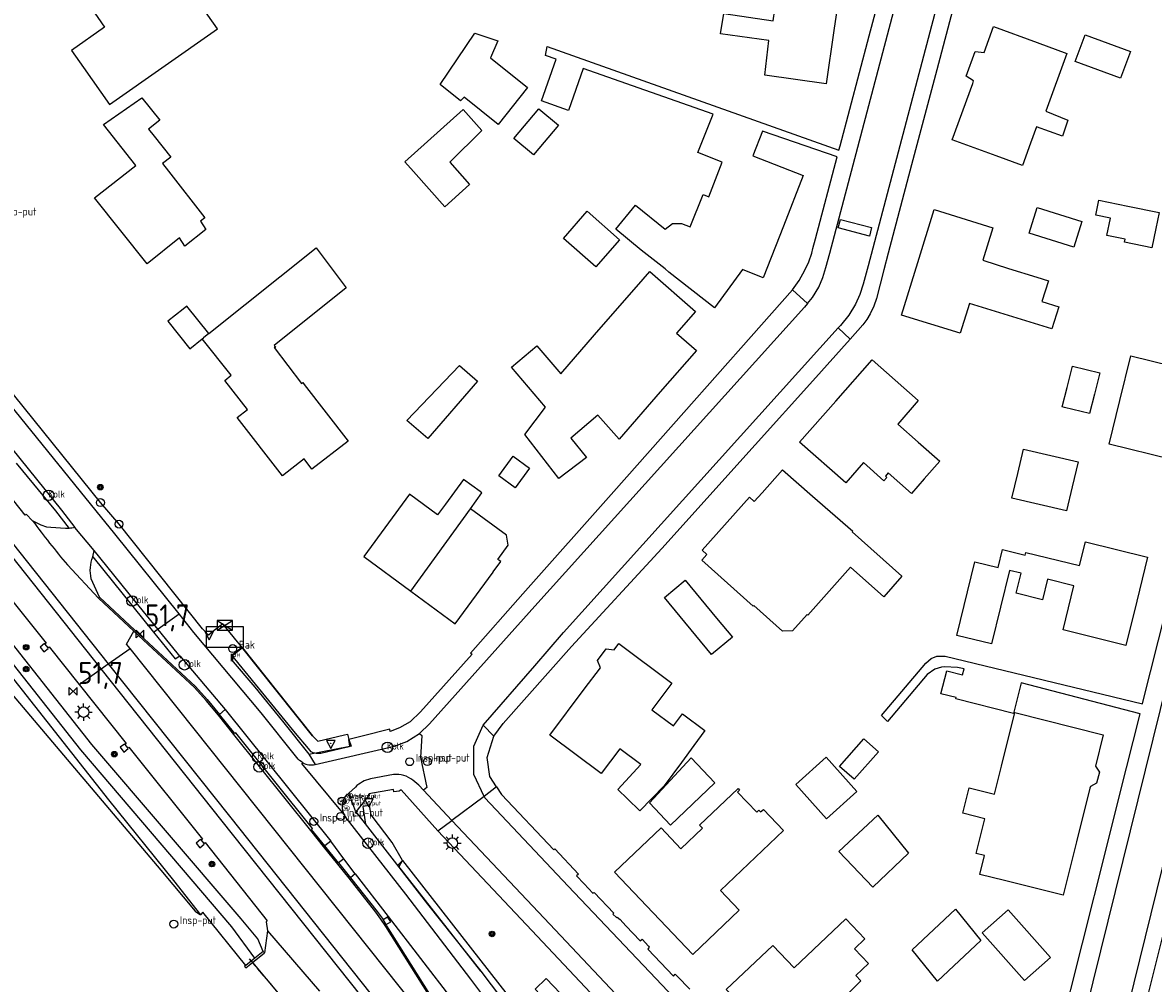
# Model space of a CAD drawing. Header units: metres. Extents: x 155581 to 157790, y 453982 to 460043.
# Tile 57 of 79: x 156202 to 156331, y 458278 to 458388. Entities that reach past the tile are written whole.
import ezdxf
from ezdxf.enums import TextEntityAlignment as Align

# ---------------------------------------------------------------- set-up
doc = ezdxf.new("R2010")
doc.units = ezdxf.units.M
doc.header["$LTSCALE"] = 4
doc.linetypes.add('STIPPELFIJN', pattern=[0.375, 0.25, -0.125])
doc.layers.get('0').update_dxf_attribs({"linetype": 'CONTINUOUS'})
for name, color, linetype in [('G_BTD', 3, 'CONTINUOUS'), ('G_OTD', 32, 'CONTINUOUS'), ('G_OWG', 6, 'CONTINUOUS'), ('G_OWT', 6, 'CONTINUOUS'), ('G_PND', 1, 'CONTINUOUS'), ('G_VGO', 3, 'ByLayer'), ('G_WGD', 7, 'CONTINUOUS'), ('G_WTD', 5, 'CONTINUOUS'), ('LKWDUP', 5, 'CONTINUOUS'), ('LVGO', 3, 'CONTINUOUS'), ('LWGI', 7, 'CONTINUOUS'), ('PPALHM', 10, 'CONTINUOUS'), ('PVGO', 102, 'CONTINUOUS')]:
    doc.layers.add(name, color=color, linetype=linetype)
for name, color, linetype, true_color in [('PBAK', 7, 'CONTINUOUS', 0xbd2877), ('PBRD', 7, 'CONTINUOUS', 0xbd2877), ('PKST', 7, 'CONTINUOUS', 0xbd2877), ('PPAL', 7, 'CONTINUOUS', 0xbd2877), ('PPUT', 7, 'CONTINUOUS', 0xbd2877), ('PSTM', 7, 'CONTINUOUS', 0xde7233)]:
    doc.layers.add(name, color=color, linetype=linetype, true_color=true_color)
doc.styles.add('ISO', font='ISO')
doc.styles.get("Standard").update_dxf_attribs({"font": 'ISO'})
doc.linetypes.add('HAAG', pattern='A,0.25,-0.25,[151,BLOK.SHX,S=0.25,R=0,X=0,Y=0],-0.25,0.25', length=1)

# ---------------------------------------------------------------- blocks, each defined once
blk = doc.blocks.new('kolk')
at = {"color": 0}
blk.add_circle((0, 0), 0.6, dxfattribs=at)
at = {"color": 0, "linetype": 'Continuous', "style": 'ISO'}
blk.add_attdef('KOLK', (-0.04, -0.26), '', height=0.8, dxfattribs=at)
blk = doc.blocks.new('boom')
at = {"color": 0}
for radius in [0.315, 0.225, 0.135]:
    blk.add_circle((0, 0), radius, dxfattribs=at)
blk = doc.blocks.new('klok')
at = {"color": 0}
blk.add_circle((0, 0), 0.45, dxfattribs=at)
at = {"style": 'ISO'}
blk.add_attdef('KLOK', (0.7, 0), '', height=0.9, dxfattribs=at)
blk = doc.blocks.new('verkeersteller')
at = {"color": 0}
blk.add_circle((0, 0), 0.45, dxfattribs=at)
blk = doc.blocks.new('kilometerpaal')
at = {"color": 0}
for p, q in [((-0.44, 0.44), (0.44, -0.44)), ((-0.44, -0.44), (-0.44, 0.44)), ((0.44, 0.44), (-0.44, -0.44)), ((0.44, -0.44), (0.44, 0.44))]:
    blk.add_line(p, q, dxfattribs=at)
at = {"color": 0, "style": 'ISO'}
blk.add_attdef('KILOMETERPAAL', (0.59, 0.87), '', height=2.5, dxfattribs=at)
blk = doc.blocks.new('verkeersbord')
at = {"color": 0}
for p, q in [((0.5, 0.32), (-0.5, 0.32)), ((-0.5, 0.32), (0, -0.6)), ((0, -0.6), (0.5, 0.32))]:
    blk.add_line(p, q, dxfattribs=at)
blk = doc.blocks.new('verkeersbord-pl')
at = {"linetype": 'Continuous'}
blk.add_circle((0, 0), 0.03, dxfattribs=at)
blk = doc.blocks.new('schk.dwg')
for p, q in [((0.86, 0.56), (-0.86, 0.56)), ((-0.86, 0.56), (-0.86, -0.56)), ((0.86, -0.56), (0.86, 0.56)), ((-0.86, -0.56), (0.86, -0.56))]:
    blk.add_line(p, q)
at = {"linetype": 'Continuous'}
for p, q in [((-0.86, 0.56), (0.86, -0.56)), ((-0.86, -0.56), (0.86, 0.56))]:
    blk.add_line(p, q, dxfattribs=at)
blk = doc.blocks.new('abri')
at = {"color": 0}
for p, q in [((-2.1, 1.2), (2.1, 1.2)), ((-2.1, -1.2), (-2.1, 1.2)), ((2.1, 1.2), (2.1, -1.2)), ((2.1, -1.2), (-2.1, -1.2))]:
    blk.add_line(p, q, dxfattribs=at)
at = {"color": 0, "linetype": 'Continuous', "style": 'ISO', "flags": 2}
blk.add_attdef('ABRI', text='', height=0.8, dxfattribs=at).set_placement((0, 0), align=Align.MIDDLE_CENTER)
blk = doc.blocks.new('haltepaal')
at = {"linetype": 'ByBlock', "lineweight": -2}
h = blk.add_hatch(color=0, dxfattribs=at)
h.dxf.hatch_style = 1
h.paths.add_polyline_path([(0.15, 0.45), (0.45, 0.45), (0.45, 0.8), (-0.15, 0.8), (-0.15, -0.1), (0, -0.1, -0.414214), (-0.1, 0, -1), (0.1, 0, -0.414214), (0, -0.1), (0.15, -0.1)])
h.paths.add_polyline_path([(0.15, 0.5), (0.15, 0.75), (0.4, 0.75), (0.4, 0.5)], flags=16)
at = {"linetype": 'ByBlock', "lineweight": -2, "true_color": 0x681648}
h = blk.add_hatch(color=219, dxfattribs=at)
h.dxf.hatch_style = 1
h.paths.add_polyline_path([(0.1, 0, 1), (-0.1, 0, 1)])
at = {"color": 0, "linetype": 'ByBlock', "lineweight": -2}
blk.add_attdef('HALTEPAAL', (0.5, 0.35), '', height=0.5, dxfattribs=at)
blk = doc.blocks.new('strooikist')
at = {"color": 0}
blk.add_circle((0, 0), 0.45, dxfattribs=at)
at = {"color": 0, "style": 'ISO'}
blk.add_attdef('STROOIKIST', (0.7, 0), '', height=0.9, dxfattribs=at)
blk = doc.blocks.new('waterleidingput')
at = {"linetype": 'ByBlock', "lineweight": -2}
h = blk.add_hatch(color=0, dxfattribs=at)
h.dxf.hatch_style = 1
edge = h.paths.add_edge_path()
edge.add_spline(control_points=[(0.44, 0), (0.44, 0.04), (0.43, 0.09), (0.36, 0.2), (0.28, 0.26), (0.09, 0.32), (-0.02, 0.33), (-0.22, 0.29), (-0.31, 0.24), (-0.42, 0.12), (-0.44, 0.06), (-0.44, -0.06), (-0.42, -0.12), (-0.33, -0.22), (-0.28, -0.26), (-0.1, -0.33), (0.04, -0.33), (0.27, -0.27), (0.37, -0.2), (0.43, -0.08), (0.44, -0.04), (0.44, 0)], knot_values=[0, 0, 0, 0, 0.380029, 0.380029, 1.118666, 1.118666, 1.857303, 1.857303, 2.59594, 2.59594, 3.13294, 3.13294, 3.66994, 3.66994, 4.20694, 4.20694, 5.079565, 5.079565, 5.952189, 5.952189, 6.283185, 6.283185, 6.283185, 6.283185], degree=3, periodic=0)
edge = h.paths.add_edge_path(flags=16)
edge.add_ellipse((0, 0), major_axis=(0.392, 0), ratio=0.689655, start_angle=0, end_angle=360)
h = blk.add_hatch(color=0, dxfattribs=at)
h.dxf.hatch_style = 1
h.paths.add_polyline_path([(-0.05, -0.09, -0.141608), (-0.09, -0.05), (-0.1, -0.09), (-0.17, 0.17), (-0.22, 0.17), (-0.13, -0.17), (-0.08, -0.17)])
at = {"linetype": 'ByBlock', "lineweight": -2, "true_color": 0x104b6e}
h = blk.add_hatch(color=156, dxfattribs=at)
h.dxf.hatch_style = 1
h.paths.add_polyline_path([(0.1, 0, 1), (-0.1, 0, 1)])
at = {"linetype": 'ByBlock', "lineweight": -2}
h = blk.add_hatch(color=0, dxfattribs=at)
h.dxf.hatch_style = 1
h.paths.add_polyline_path([(0.02, 0.17), (-0.03, 0.17), (-0.05, 0.09, -0.269854), (0.05, 0.09)])
h = blk.add_hatch(color=0, dxfattribs=at)
h.dxf.hatch_style = 1
h.paths.add_polyline_path([(0.23, 0.17), (0.17, 0.17), (0.1, -0.09), (0.09, -0.05, -0.141608), (0.05, -0.09), (0.07, -0.17), (0.12, -0.17)])
at = {"color": 0, "linetype": 'ByBlock', "lineweight": -2}
blk.add_attdef('WATERLEIDINGPUT', (0.5, 0.35), '', height=0.5, dxfattribs=at)
blk = doc.blocks.new('lichtmast')
at = {"color": 0}
for p, q in [((-0.6, 0), (-1, 0)), ((-0.71, 0.71), (-0.42, 0.42)), ((0, 0.6), (0, 1)), ((0.42, 0.42), (0.71, 0.71)), ((0.6, 0), (1, 0)), ((-0.42, -0.42), (-0.71, -0.71)), ((0, -0.6), (0, -1)), ((0.42, -0.42), (0.71, -0.71))]:
    blk.add_line(p, q, dxfattribs=at)
blk.add_circle((0, 0), 0.6, dxfattribs=at)

msp = doc.modelspace()

# ---------------------------------------------------------------- linework, layer by layer
at = {"layer": 'G_BTD', "linetype": 'Continuous', "transparency": 33554687}
msp.add_lwpolyline([(156267.968, 458269.256), (156260.633, 458277.074), (156261.899, 458278.297), (156269.307, 458270.558), (156269.322, 458270.543)], dxfattribs=at)
at = {"layer": 'G_OTD', "linetype": 'Continuous', "transparency": 33554687}
for points in [[(156311.343, 458245.155), (156317.2, 458250.728), (156323.236, 458256.675), (156324.785, 458258.202), (156325.688, 458259.223), (156326.44, 458260.36), (156326.977, 458261.444), (156327.368, 458262.588), (156327.839, 458264.482), (156328.384, 458266.674), (156330.621, 458275.678), (156333.385, 458286.801), (156336.154, 458297.941), (156338.838, 458308.74), (156341.691, 458320.221), (156342.903, 458325.099), (156344.349, 458330.915), (156346.997, 458341.57), (156349.646, 458352.228), (156350.547, 458355.854), (156351.962, 458362.563), (156353.177, 458368.323), (156354.392, 458374.083), (156359.092, 458396.368)], [(156290.093, 458357.124), (156290.861, 458358.205), (156291.513, 458359.36), (156291.942, 458360.332), (156292.285, 458361.337), (156292.423, 458361.857), (156292.72, 458362.979), (156295.204, 458372.35), (156286.664, 458375.287), (156285.557, 458372.478), (156291.325, 458370.205), (156289.048, 458364.425), (156286.718, 458358.51), (156284.359, 458359.439), (156281.164, 458355.05), (156275.948, 458359.149), (156275.505, 458359.511), (156272.775, 458361.677), (156269.868, 458364.054), (156272.139, 458366.831), (156275.506, 458364.077), (156276.348, 458364.707), (156277.384, 458364.718), (156278.389, 458364.322), (156279.855, 458368.044), (156280.506, 458367.788), (156282.058, 458371.728), (156279.267, 458372.828), (156281.003, 458377.235), (156266.135, 458382.454), (156264.454, 458377.663), (156261.379, 458378.742), (156263.061, 458383.533), (156261.841, 458383.961), (156261.998, 458384.976), (156295.405, 458373.108), (156295.536, 458373.603), (156298.876, 458386.203), (156301.414, 458395.779)], [(156286.936, 458381.705), (156287.4, 458385.666), (156281.864, 458386.432), (156282.223, 458388.768), (156287.861, 458387.899), (156288.838, 458394.45), (156295.796, 458393.479), (156294.833, 458386.826), (156293.945, 458380.684), (156286.936, 458381.705)], [(156309.115, 458391.872), (156306.59, 458382.299), (156303.719, 458371.414), (156301.055, 458361.315), (156300.557, 458359.426), (156299.693, 458356.151), (156299.395, 458355.239), (156298.989, 458354.369), (156298.599, 458353.72), (156298.154, 458353.106), (156296.674, 458351.461)], [(156309.964, 458381.594), (156310.998, 458384.41), (156312.016, 458384.281), (156313.109, 458387.257), (156318.079, 458385.432), (156321.501, 458384.175), (156319.076, 458377.573), (156321.617, 458376.557), (156320.994, 458374.694), (156318.028, 458375.783), (156317.339, 458373.906), (156316.399, 458371.347), (156313.4, 458372.448), (156308.351, 458374.302), (156310.709, 458380.722), (156310.823, 458381.033), (156309.964, 458381.594)], [(156255.512, 458383.663), (156259.755, 458380.283), (156256.395, 458376.064), (156252.501, 458379.165), (156252.095, 458378.76), (156249.76, 458380.636), (156253.731, 458386.514), (156256.374, 458385.642), (156255.512, 458383.663)], [(156322.448, 458383.273), (156323.565, 458386.315), (156328.756, 458384.408), (156327.639, 458381.367), (156322.448, 458383.273)], [(156252.405, 458377.753), (156254.554, 458375.349), (156250.859, 458371.725), (156253.136, 458369.178), (156250.293, 458366.636), (156246.698, 458370.657), (156245.708, 458371.765), (156252.405, 458377.753)], [(156261.076, 458377.836), (156263.302, 458375.965), (156260.444, 458372.564), (156258.217, 458374.435), (156261.076, 458377.836)], [(156317.16, 458363.615), (156318.076, 458366.536), (156323.203, 458364.928), (156322.287, 458362.007), (156317.16, 458363.615)], [(156331.672, 458364.144), (156331.208, 458361.915), (156328.09, 458362.565), (156328.163, 458362.917), (156326.074, 458363.352), (156326.482, 458365.311), (156324.794, 458365.663), (156325.156, 458367.403), (156328.477, 458366.711), (156332.052, 458365.966), (156331.672, 458364.144)], [(156270.307, 458362.851), (156267.57, 458359.751), (156263.871, 458363.015), (156266.608, 458366.115), (156270.307, 458362.851)], [(156319.779, 458352.655), (156310.341, 458355.577), (156309.282, 458352.157), (156302.56, 458354.238), (156304.423, 458360.253), (156306.296, 458366.302), (156313.018, 458364.22), (156311.867, 458360.503), (156314.82, 458359.576), (156318.069, 458358.557), (156319.37, 458358.154), (156318.632, 458355.772), (156320.557, 458355.168), (156319.779, 458352.655)], [(156266.498, 458337.936), (156263.347, 458335.515), (156259.458, 458340.576), (156261.819, 458343.704), (156257.933, 458348.259), (156260.831, 458350.731), (156263.565, 458347.526), (156267.446, 458351.978), (156272.993, 458358.341), (156273.751, 458359.211)], [(156273.751, 458359.211), (156279, 458354.635), (156276.832, 458352.147), (156279.093, 458350.176), (156274.957, 458345.431), (156270.26, 458340.042), (156267.811, 458342.769), (156264.715, 458340.134), (156266.498, 458337.936)], [(156335.962, 458347.809), (156334.717, 458342.741), (156333.479, 458337.699), (156326.325, 458339.456), (156327.557, 458344.473), (156328.808, 458349.565), (156335.962, 458347.809)], [(156248.364, 458340.109), (156245.969, 458342.181), (156251.975, 458348.473), (156254.048, 458346.68), (156248.364, 458340.109)], [(156303.708, 458333.825), (156301.054, 458336.163), (156300.717, 458335.791), (156300.886, 458335.638), (156300.539, 458335.255), (156298.228, 458337.346), (156296.178, 458335.019), (156290.888, 458339.68), (156295.042, 458344.395), (156299.192, 458349.106), (156304.489, 458344.44), (156302.126, 458341.758), (156304.483, 458339.682), (156306.952, 458337.507), (156305.168, 458335.482), (156303.708, 458333.825)], [(156325.255, 458347.614), (156324.647, 458345.177), (156324.093, 458342.952), (156321.205, 458343.671), (156320.963, 458343.731), (156321.513, 458345.935), (156322.126, 458348.393), (156325.255, 458347.614)], [(156256.47, 458335.838), (156258.131, 458338.092), (156259.998, 458336.716), (156258.337, 458334.462), (156256.47, 458335.838)], [(156321.456, 458331.817), (156315.202, 458333.285), (156315.867, 458336.118), (156316.517, 458338.888), (156322.772, 458337.419), (156322.103, 458334.571), (156321.456, 458331.817)], [(156292.385, 458333.515), (156296.984, 458329.491), (156296.917, 458329.417), (156302.584, 458324.338), (156300.529, 458321.981), (156296.746, 458325.372), (156291.826, 458319.884), (156291.752, 458319.951), (156290.096, 458318.104), (156288.954, 458318.041), (156285.671, 458320.983), (156285.604, 458320.909), (156279.702, 458326.199), (156280.282, 458326.846), (156279.733, 458327.337), (156285.151, 458333.382), (156285.709, 458332.882), (156286.602, 458333.878), (156288.962, 458336.511), (156292.385, 458333.515)], [(156246.411, 458322.645), (156251.482, 458318.907), (156255.842, 458324.823), (156255.821, 458324.839), (156256.7, 458326.04), (156256.376, 458326.277), (156257.566, 458327.905), (156257.36, 458329.05), (156253.225, 458332.076)], [(156328.242, 458316.421), (156321.052, 458318.193), (156322.299, 458323.252), (156322.3, 458323.256), (156319.28, 458324), (156318.701, 458321.65), (156315.705, 458322.388), (156316.269, 458324.679), (156314.941, 458325.006), (156312.869, 458316.593), (156308.88, 458317.575), (156310.952, 458325.988), (156313.613, 458325.333), (156314.124, 458327.409), (156316.708, 458326.772), (156316.783, 458327.077), (156322.946, 458325.559), (156323.614, 458328.27), (156330.729, 458326.517), (156329.486, 458321.472), (156328.242, 458316.421)], [(156280.836, 458315.392), (156279.028, 458317.569), (156275.43, 458321.899), (156277.812, 458323.878), (156281.41, 458319.549), (156283.218, 458317.371), (156280.836, 458315.392)], [(156320.572, 458271.591), (156325.972, 458293.112), (156327.507, 458299.231), (156329.86, 458308.611), (156316.251, 458312.136), (156315.375, 458308.641), (156308.771, 458310.296), (156308.81, 458310.452), (156307.079, 458310.886), (156307.738, 458313.515), (156309.563, 458313.058), (156309.736, 458313.75), (156308.972, 458313.905), (156307.497, 458313.965), (156307.133, 458313.917), (156306.388, 458313.725), (156305.517, 458313.089), (156300.978, 458307.722), (156300.263, 458308.418), (156305.34, 458314.405), (156305.957, 458314.945), (156306.607, 458315.184), (156307.574, 458315.186), (156330.144, 458309.74), (156330.152, 458309.773), (156332.877, 458320.632)], [(156235.14, 458306.085), (156227.156, 458316.135)], [(156272.617, 458297.488), (156271.203, 458298.86), (156270.103, 458299.926), (156272.724, 458302.781), (156270.326, 458304.584), (156268.193, 458301.747), (156262.321, 458306.162), (156266.261, 458311.402), (156268.119, 458313.873), (156267.768, 458314.688), (156268.783, 458316.038), (156269.664, 458315.927), (156270.201, 458316.642), (156276.267, 458312.121), (156273.993, 458309.068), (156276.48, 458307.214), (156277.502, 458308.585), (156280.06, 458306.679), (156278.795, 458304.962), (156277.377, 458303.039), (156275.402, 458300.359), (156272.617, 458297.488)], [(156325.21, 458301.93), (156324.895, 458300.669), (156324.179, 458300.281), (156324.128, 458300.075), (156322.598, 458293.955), (156321.069, 458287.834), (156314.336, 458289.516), (156311.532, 458290.217), (156312.07, 458292.371), (156311.11, 458292.611), (156312.101, 458296.577), (156309.569, 458297.21), (156310.296, 458300.12), (156313.206, 458299.393), (156314.009, 458302.603), (156315.539, 458308.728), (156325.658, 458306.199), (156324.761, 458302.609), (156325.21, 458301.93)], [(156235.14, 458306.085), (156235.786, 458305.458), (156238.807, 458306.192), (156239.156, 458306.276), (156239.304, 458305.662)], [(156299.927, 458304.258), (156297.133, 458301.099), (156295.467, 458302.573), (156298.261, 458305.732), (156299.927, 458304.258)], [(156273.715, 458298.395), (156278.479, 458303.542), (156281.2, 458300.679), (156276.125, 458295.857), (156273.715, 458298.395)], [(156290.474, 458300.497), (156293.955, 458303.626), (156297.471, 458299.715), (156293.99, 458296.586), (156290.474, 458300.497)], [(156285.995, 458297.332), (156286.234, 458297.559), (156286.413, 458297.371), (156286.753, 458297.658), (156289.067, 458295.258), (156281.853, 458288.364), (156283.983, 458286.122), (156278.691, 458281.036), (156274.129, 458285.836), (156269.728, 458290.468), (156275.056, 458295.531), (156277.322, 458293.146), (156279.801, 458295.502), (156279.457, 458295.865), (156283.864, 458300.053), (156284.043, 458299.864), (156283.804, 458299.637), (156285.995, 458297.332)], [(156295.393, 458292.847), (156299.861, 458297), (156303.378, 458292.63), (156299.285, 458288.764), (156295.393, 458292.847)], [(156245.045, 458291.036), (156245.47, 458291.818)], [(156245.47, 458291.818), (156273.041, 458256.484), (156273.068, 458256.45), (156293.237, 458230.603)], [(156303.767, 458281.596), (156308.733, 458286.239), (156311.631, 458282.653), (156306.665, 458278.011), (156303.767, 458281.596)], [(156311.802, 458283.515), (156314.778, 458286.174), (156319.612, 458280.711), (156316.636, 458278.053), (156311.802, 458283.515)], [(156297.176, 458281.705), (156298.78, 458280.007), (156297.326, 458278.634), (156297.904, 458278.022), (156294.684, 458274.833), (156295.177, 458274.311), (156296.75, 458272.645), (156291.407, 458267.598), (156287.09, 458272.169), (156284.85, 458274.541), (156284.151, 458274.334), (156282.949, 458275.606), (156283.182, 458276.307), (156282.488, 458277.041), (156287.832, 458282.088), (156290.263, 458279.515), (156296.195, 458285.117), (156298.358, 458282.828), (156297.173, 458281.708), (156297.176, 458281.705)], [(156227.529, 458279.794), (156227.386, 458279.679), (156227.524, 458279.508), (156228.278, 458280.117)]]:
    msp.add_lwpolyline(points, dxfattribs=at)
at = {"layer": 'G_OWG', "linetype": 'Continuous', "transparency": 33554687}
for points in [[(156227.156, 458316.135), (156226.568, 458316.819), (156224.881, 458318.914), (156223.694, 458317.966), (156223.268, 458317.608), (156222.583, 458318.342), (156213.014, 458330.306), (156210.886, 458332.774), (156191.084, 458357.331)], [(156290.093, 458357.124), (156285.346, 458351.764), (156277.654, 458343.08), (156269.652, 458334.047), (156259.233, 458322.318), (156253.246, 458315.551), (156253.416, 458315.433), (156247.502, 458308.81), (156246.326, 458307.686), (156245.107, 458306.993), (156244.055, 458306.575), (156244.009, 458306.833), (156240.853, 458306.048), (156239.304, 458305.662)], [(156291.811, 458355.559), (156290.093, 458357.124)], [(156296.674, 458351.461), (156295.316, 458352.773)], [(156255.907, 458306.052), (156256.967, 458307.495), (156264.796, 458316.291), (156275.155, 458327.531), (156285.821, 458339.392), (156292.405, 458346.714), (156296.674, 458351.461)], [(156210.781, 458321.945), (156214.824, 458318.167), (156221.769, 458311.723), (156223.119, 458310.233), (156224.501, 458308.527)], [(156204.522, 458316.585), (156204.487, 458316.629), (156203.98, 458316.216), (156204.406, 458315.687), (156204.918, 458316.066), (156204.867, 458316.145)], [(156227.156, 458316.135), (156226.009, 458315.217), (156226.125, 458315.08), (156225.858, 458314.812), (156228.54, 458311.635), (156231.714, 458307.755), (156234.739, 458303.972)], [(156210.981, 458313.735), (156211.783, 458314.301)], [(156255.907, 458306.052), (156254.703, 458307.283)], [(156234.739, 458303.972), (156239.438, 458304.911), (156239.304, 458305.662)], [(156256.212, 458300.223), (156255.444, 458301.41), (156255.145, 458303.599), (156255.907, 458306.052)], [(156213.684, 458305.068), (156213.634, 458305.138), (156213.138, 458304.764), (156213.548, 458304.209), (156214.056, 458304.63), (156214.002, 458304.712)], [(156234.739, 458303.972), (156235.459, 458302.795)], [(156240.127, 458297.372), (156239.307, 458299.525)], [(156249.516, 458295.201), (156245.297, 458299.904), (156245.079, 458299.749), (156244.461, 458299.653), (156244.419, 458299.944), (156241.593, 458299.443), (156241.672, 458299.36), (156240.127, 458297.372)], [(156240.127, 458297.372), (156245.045, 458291.036)], [(156222.407, 458294.125), (156222.347, 458294.219), (156221.858, 458293.777), (156222.272, 458293.272), (156222.769, 458293.68), (156222.714, 458293.756)], [(156238.132, 458291.526), (156236.563, 458293.48)], [(156245.045, 458291.036), (156248.318, 458286.812), (156254.419, 458279.132)], [(156239.498, 458289.82), (156242.541, 458285.981), (156243.229, 458285.035)], [(156243.229, 458285.035), (156243.734, 458285.362)], [(156243.601, 458284.465), (156243.229, 458285.035)], [(156243.601, 458284.465), (156244.104, 458284.799), (156243.734, 458285.362)], [(156243.824, 458285.405), (156243.734, 458285.362)], [(156258.845, 458259.952), (156258.983, 458260.036), (156253.516, 458268.691), (156243.677, 458284.341), (156243.601, 458284.465)], [(156229.647, 458281.222), (156229.515, 458281.385)], [(156254.419, 458279.132), (156260.33, 458271.329), (156276.486, 458250.357), (156283.125, 458241.982), (156286.352, 458238.029), (156287.957, 458236.046), (156289.557, 458234.058), (156292.722, 458230.088), (156292.738, 458230.068)]]:
    msp.add_lwpolyline(points, dxfattribs=at)
at = {"layer": 'G_OWT', "linetype": 'Continuous', "transparency": 33554687}
for points in [[(156229.515, 458281.385), (156228.918, 458282.859), (156226.996, 458285.12), (156209.917, 458305.066), (156196.086, 458322.551), (156193.289, 458325.478)], [(156190.815, 458323.756), (156190.713, 458323.545), (156193.132, 458320.379), (156199.962, 458311.8), (156217.805, 458290.687), (156221.733, 458286.016), (156222.348, 458285.595)], [(156229.515, 458281.385), (156228.557, 458280.618)]]:
    msp.add_lwpolyline(points, dxfattribs=at)
at = {"layer": 'G_PND', "linetype": 'Continuous', "transparency": 33554687}
for points in [[(156200.168, 458388.69), (156203.113, 458390.795), (156203.491, 458390.266), (156203.923, 458390.575), (156203.587, 458391.145), (156206.59, 458393.255), (156207.219, 458392.964), (156210.632, 458391.745), (156209.81, 458389.405), (156211.338, 458387.177), (156207.579, 458384.519), (156208.957, 458382.554), (156211.908, 458378.346), (156224.271, 458387.016), (156219.942, 458393.189), (156225.403, 458397.017), (156218.719, 458399.404), (156208.662, 458402.996), (156205.443, 458402.29), (156205.62, 458402.786), (156204.79, 458403.082), (156204.559, 458402.435), (156199.74, 458402.671)], [(156218.669, 458370.703), (156222.824, 458365.379), (156222.332, 458364.986), (156222.958, 458364.041), (156220.565, 458362.132), (156219.939, 458363.079), (156216.218, 458360.111), (156210.197, 458367.659), (156214.929, 458371.373), (156211.243, 458376.048), (156215.618, 458379.116), (156217.672, 458376.541), (156216.398, 458375.525), (156217.037, 458374.723), (156218.95, 458372.323), (156217.989, 458371.574), (156218.669, 458370.703)], [(156223.295, 458352.121), (156235.568, 458361.915), (156239.009, 458357.337), (156230.77, 458350.762), (156230.957, 458350.575), (156230.785, 458350.506), (156233.91, 458346.419), (156234.036, 458346.517), (156234.219, 458346.282), (156239.246, 458339.813), (156235.083, 458336.615), (156234.193, 458337.773), (156231.728, 458335.849), (156226.53, 458342.509), (156227.707, 458343.428), (156225.107, 458346.759), (156225.851, 458347.35), (156222.514, 458351.498)], [(156223.295, 458352.121), (156220.782, 458355.271), (156220.352, 458354.928), (156218.609, 458353.537), (156221.122, 458350.387), (156222.514, 458351.498)], [(156223.295, 458352.121), (156222.691, 458351.639)], [(156222.514, 458351.498), (156222.691, 458351.639)], [(156253.225, 458332.076), (156254.534, 458333.888), (156254.333, 458334.034), (156252.447, 458335.402), (156250.371, 458332.584), (156249.481, 458331.377), (156246.269, 458333.745), (156241.018, 458326.621), (156246.411, 458322.645)], [(156246.411, 458322.645), (156253.225, 458332.076)]]:
    msp.add_lwpolyline(points, dxfattribs=at)
at = {"layer": 'G_VGO', "transparency": 33554687}
for points in [[(156234.99, 458304.246), (156234.69, 458304.64), (156233.196, 458306.388), (156225.94, 458315.322), (156227.074, 458316.231)], [(156235.14, 458306.085), (156227.074, 458316.231)], [(156239.304, 458305.662), (156239.567, 458304.884), (156239.148, 458304.783), (156236.129, 458304.049), (156235.95, 458304.036), (156235.771, 458304.038), (156235.593, 458304.056), (156235.416, 458304.089), (156235.244, 458304.139), (156235.077, 458304.203), (156234.99, 458304.246)], [(156245.47, 458291.818), (156244.934, 458291.287)], [(156254.419, 458279.132), (156244.934, 458291.287)]]:
    msp.add_lwpolyline(points, dxfattribs=at)
at = {"layer": 'G_WGD', "linetype": 'Continuous', "transparency": 33554687}
for points in [[(156291.811, 458355.559), (156292.364, 458356.23), (156293.089, 458357.428), (156293.568, 458358.528), (156293.91, 458359.678), (156294.348, 458361.335), (156311.849, 458427.528)], [(156316.309, 458426.411), (156298.732, 458359.868), (156298.178, 458357.77), (156297.802, 458356.608), (156297.302, 458355.494), (156296.53, 458354.21), (156295.572, 458353.057), (156295.316, 458352.773)], [(156212.528, 458329.195), (156210.392, 458331.844), (156189.377, 458357.724), (156182.947, 458368.447), (156180.801, 458371.868), (156164.343, 458396.347)], [(156295.312, 458364.226), (156295.567, 458365.193), (156299.144, 458364.247), (156298.889, 458363.28), (156295.312, 458364.226)], [(156291.811, 458355.559), (156291.473, 458355.15), (156260.613, 458320.921), (156248.539, 458307.438), (156247.418, 458306.357)], [(156254.703, 458307.283), (156260.611, 458314.107), (156263.884, 458317.887), (156295.316, 458352.773)], [(156210.981, 458313.735), (156198.085, 458329.947), (156183.222, 458349.531)], [(156184.017, 458349.986), (156198.849, 458330.555), (156211.783, 458314.301)], [(156201.25, 458337.304), (156205.735, 458331.846), (156207.305, 458329.818)], [(156203.123, 458330.687), (156202.393, 458331.435), (156202.257, 458331.339), (156198.921, 458335.547), (156199.088, 458335.691)], [(156204.751, 458329.977), (156204.112, 458330.202), (156203.123, 458330.687)], [(156206.888, 458329.802), (156205.227, 458329.903), (156204.751, 458329.977)], [(156210.183, 458327.305), (156207.957, 458329.924)], [(156219.897, 458320.022), (156212.528, 458329.195)], [(156195.143, 458327.524), (156195.644, 458327.956), (156204.662, 458316.678), (156204.522, 458316.585)], [(156210.025, 458326.561), (156210.183, 458327.305)], [(156210.025, 458326.561), (156216.967, 458317.957)], [(156321.945, 458267.58), (156336.477, 458326.366)], [(156207.103, 458325.647), (156210.679, 458321.839)], [(156340.904, 458325.493), (156326.513, 458267.135), (156325.642, 458263.605), (156324.643, 458261.958), (156323.372, 458259.864), (156321.724, 458258.21), (156313.546, 458250), (156310.012, 458246.538)], [(156210.781, 458321.945), (156209.838, 458324.065)], [(156210.679, 458321.839), (156210.781, 458321.945)], [(156214.707, 458318.07), (156210.679, 458321.839)], [(156216.967, 458317.957), (156219.897, 458320.022)], [(156233.362, 458303.593), (156229.297, 458308.716), (156221.587, 458317.918), (156219.897, 458320.022)], [(156214.279, 458316.061), (156213.863, 458316.583), (156214.707, 458318.07)], [(156253.403, 458268.596), (156243.564, 458284.258), (156242.993, 458285.102), (156242.41, 458285.892), (156239.37, 458289.769), (156238.055, 458291.4), (156236.418, 458293.424), (156234.954, 458295.25), (156226.146, 458306.229), (156224.383, 458308.439), (156222.998, 458310.135), (156221.669, 458311.623), (156214.707, 458318.07)], [(156216.967, 458317.957), (156219.45, 458314.879), (156219.958, 458315.215), (156225.171, 458309.105)], [(156204.522, 458316.585), (156204.867, 458316.145)], [(156204.867, 458316.145), (156205.018, 458316.256), (156208.446, 458311.947)], [(156211.783, 458314.301), (156214.279, 458316.061)], [(156253.403, 458268.596), (156252.556, 458268.025), (156214.279, 458316.061)], [(156208.446, 458311.947), (156210.981, 458313.735)], [(156273.613, 458235.535), (156269.125, 458240.768), (156259.39, 458252.869), (156224.837, 458296.318), (156210.981, 458313.735)], [(156211.783, 458314.301), (156225.656, 458296.865), (156260.147, 458253.466), (156269.874, 458241.378), (156274.391, 458236.118)], [(156208.446, 458311.947), (156213.827, 458305.183), (156213.684, 458305.068)], [(156225.171, 458309.105), (156224.501, 458308.527)], [(156236.563, 458293.48), (156235.055, 458295.366), (156235.166, 458295.459), (156226.397, 458306.402), (156226.26, 458306.325), (156224.501, 458308.527)], [(156225.171, 458309.105), (156237.245, 458294.022)], [(156254.794, 458299.127), (156253.606, 458301.639), (156253.608, 458304.903), (156254.703, 458307.283)], [(156235.459, 458302.795), (156244.544, 458304.902), (156245.965, 458305.426), (156247.418, 458306.357)], [(156247.418, 458306.357), (156247.662, 458306.104), (156247.506, 458303.595), (156248.231, 458300.157), (156247.856, 458299.844)], [(156213.684, 458305.068), (156214.002, 458304.712)], [(156214.002, 458304.712), (156214.146, 458304.792), (156222.578, 458294.256), (156222.407, 458294.125)], [(156238.763, 458297.061), (156233.936, 458302.911), (156234.047, 458302.994)], [(156244.43, 458301.651), (156241.798, 458301.159)], [(156247.856, 458299.844), (156247.316, 458300.412), (156246.645, 458300.986)], [(156240.06, 458300.21), (156239.307, 458299.525)], [(156251.112, 458296.388), (156247.856, 458299.844)], [(156254.794, 458299.127), (156251.112, 458296.388)], [(156256.212, 458300.223), (156254.794, 458299.127)], [(156254.794, 458299.127), (156254.862, 458298.984), (156264.422, 458288.862), (156274.438, 458278.293), (156283.239, 458269.029), (156292.174, 458259.548), (156299.324, 458252.044)], [(156256.212, 458300.223), (156256.779, 458299.348), (156262.778, 458293.031), (156262.891, 458293.128), (156265.602, 458290.241), (156265.369, 458290.069), (156266.264, 458289.124), (156267.247, 458288.086), (156267.375, 458288.154), (156269.642, 458285.767), (156269.542, 458285.675), (156269.93, 458285.273), (156270.007, 458285.326), (156270.35, 458285.055), (156271.015, 458284.334), (156272.642, 458282.595), (156272.876, 458282.785), (156273.609, 458282.017), (156273.688, 458281.871), (156273.52, 458281.67), (156276.476, 458278.578), (156276.678, 458278.782), (156276.881, 458278.56), (156278.324, 458277.08)], [(156260.143, 458269.073), (156253.278, 458278.214), (156245.854, 458287.948), (156239.001, 458296.686), (156238.763, 458297.061)], [(156249.516, 458295.201), (156251.112, 458296.388)], [(156249.516, 458295.201), (156260.254, 458283.776), (156269.402, 458274.082), (156278.522, 458264.452), (156287.433, 458255.062), (156292.258, 458250), (156297.464, 458244.539)], [(156298.903, 458245.978), (156295.077, 458250), (156288.926, 458256.472), (156279.946, 458265.932), (156271.296, 458275.051), (156270.487, 458275.867), (156261.659, 458285.191), (156251.112, 458296.388)], [(156222.407, 458294.125), (156222.714, 458293.756)], [(156237.245, 458294.022), (156236.563, 458293.48)], [(156238.745, 458292.01), (156237.245, 458294.022)], [(156222.714, 458293.756), (156222.874, 458293.849), (156229.984, 458284.905), (156229.838, 458284.793), (156230, 458283.772)], [(156238.745, 458292.01), (156238.132, 458291.526)], [(156238.132, 458291.526), (156239.498, 458289.82)], [(156240.045, 458290.276), (156238.745, 458292.01)], [(156240.045, 458290.276), (156239.498, 458289.82)], [(156240.045, 458290.276), (156243.824, 458285.405)], [(156243.824, 458285.405), (156254.922, 458270.983), (156264.922, 458257.882)], [(156230, 458283.772), (156229.647, 458281.222)], [(156230, 458283.772), (156235.961, 458276.855)], [(156228.278, 458280.117), (156229.647, 458281.222)], [(156228.278, 458280.117), (156231.61, 458276.166)]]:
    msp.add_lwpolyline(points, dxfattribs=at)
for points in [[(156203.123, 458330.687, 0.0146404), (156207.103, 458325.647)], [(156207.305, 458329.818, -0.0240375), (156206.888, 458329.802)], [(156207.957, 458329.924, -0.0368337), (156207.305, 458329.818)], [(156209.838, 458324.065, -0.1542813), (156210.025, 458326.561)], [(156234.047, 458302.994, -0.0904588), (156233.362, 458303.593)], [(156234.047, 458302.994, 0.1764345), (156235.459, 458302.795)], [(156246.645, 458300.986, 0.2046388), (156244.43, 458301.651)], [(156241.798, 458301.159, 0.1365067), (156240.06, 458300.21)], [(156238.763, 458297.061, -0.3303816), (156239.307, 458299.525)]]:
    msp.add_lwpolyline(points, format="xyb", dxfattribs=at)
at = {"layer": 'G_WTD', "linetype": 'Continuous', "transparency": 33554687}
for points in [[(156228.557, 458280.618), (156225.917, 458284.211), (156208.645, 458304.485), (156194.911, 458321.845), (156192.283, 458324.942)], [(156191.577, 458324.377), (156211.818, 458298.758), (156219.251, 458289.52), (156222.348, 458285.595)], [(156227.529, 458279.794), (156222.594, 458285.889), (156222.348, 458285.595)], [(156228.557, 458280.618), (156228.145, 458280.287), (156227.529, 458279.794)]]:
    msp.add_lwpolyline(points, dxfattribs=at)
at = {"layer": 'LKWDUP', "linetype": 'STIPPELFIJN', "lineweight": -3, "transparency": 33554687}
msp.add_lwpolyline([(156227.914, 458280.561), (156231.964, 458275.746)], dxfattribs=at)
at = {"layer": 'LVGO', "linetype": 'HAAG', "transparency": 33554687}
for points in [[(156227.156, 458316.135), (156235.14, 458306.085)], [(156245.47, 458291.818), (156244.267, 458293.873), (156241.881, 458297.049), (156241.68, 458298.091), (156240.93, 458298.002), (156241.205, 458295.983)]]:
    msp.add_lwpolyline(points, dxfattribs=at)
at = {"layer": 'LWGI', "transparency": 33554687}
for points in [[(156186.456, 458357.017), (156191.28, 458350.626), (156206.422, 458331.896), (156207.957, 458329.924)], [(156220.175, 458314.95), (156214.833, 458321.537), (156210.183, 458327.305)]]:
    msp.add_lwpolyline(points, dxfattribs=at)

# ---------------------------------------------------------------- block references
at = {"layer": 'PBAK', "transparency": 33554687}
for p in [(156226.026, 458316.061), (156238.526, 458298.606)]:
    msp.add_blockref('strooikist', p, dxfattribs=at).add_auto_attribs({'STROOIKIST': 'Bak'})
at = {"layer": 'PBRD', "transparency": 33554687}
for p in [(156223.343, 458317.681), (156237.244, 458305.22), (156241.612, 458298.542)]:
    msp.add_blockref('verkeersbord', p, dxfattribs=at)
at = {"layer": 'PKST', "transparency": 33554687}
msp.add_blockref('schk.dwg', (156225.125, 458318.722), dxfattribs=at)
at = {"layer": 'PPAL', "transparency": 33554687}
for name, p in [('verkeersteller', (156210.886, 458332.774)), ('verkeersteller', (156213.014, 458330.306)), ('verkeersbord-pl', (156223.343, 458317.681)), ('lichtmast', (156208.958, 458308.786)), ('verkeersbord-pl', (156237.244, 458305.22)), ('verkeersbord-pl', (156241.612, 458298.542)), ('lichtmast', (156251.161, 458293.795))]:
    msp.add_blockref(name, p, dxfattribs=at)
msp.add_blockref('haltepaal', (156225.941, 458314.699), dxfattribs=at).add_auto_attribs({'HALTEPAAL': 'H'})
at = {"layer": 'PPALHM', "transparency": 33554687}
for p in [(156215.408, 458317.747), (156207.766, 458311.153)]:
    msp.add_blockref('kilometerpaal', p, dxfattribs=at).add_auto_attribs({'KILOMETERPAAL': '51,7'})
at = {"layer": 'PPUT', "transparency": 33554687}
for name, p, values in [('klok', (156198.726, 458365.647), {'KLOK': 'Insp-put'}), ('kolk', (156204.951, 458333.607), {'KOLK': 'Kolk'}), ('kolk', (156214.514, 458321.509), {'KOLK': 'Kolk'}), ('kolk', (156220.507, 458314.206), {'KOLK': 'Kolk'}), ('kolk', (156228.881, 458303.655), {'KOLK': 'Kolk'}), ('kolk', (156243.728, 458304.761), {'KOLK': 'Kolk'}), ('kolk', (156229.051, 458302.527), {'KOLK': 'Kolk'}), ('klok', (156246.279, 458303.114), {'KLOK': 'Insp-put'}), ('klok', (156248.308, 458303.132), {'KLOK': 'Insp-put'}), ('waterleidingput', (156238.451, 458298.616), {'WATERLEIDINGPUT': 'WaterLput'}), ('waterleidingput', (156238.929, 458298.576), {'WATERLEIDINGPUT': 'WaterLput'}), ('waterleidingput', (156239.005, 458297.781), {'WATERLEIDINGPUT': 'WaterLput'}), ('klok', (156235.299, 458296.27), {'KLOK': 'Insp-put'}), ('klok', (156238.386, 458296.852), {'KLOK': 'Insp-put'}), ('kolk', (156241.521, 458293.786), {'KOLK': 'Kolk'}), ('klok', (156219.284, 458284.526), {'KLOK': 'Insp-put'})]:
    msp.add_blockref(name, p, dxfattribs=at).add_auto_attribs(values)
at = {"layer": 'PSTM', "transparency": 33554687}
msp.add_blockref('abri', (156225.133, 458317.398), dxfattribs=at)
at = {"layer": 'PVGO', "transparency": 33554687}
for p in [(156210.876, 458334.542), (156202.386, 458316.217), (156202.385, 458313.718), (156212.485, 458303.977), (156223.651, 458291.398), (156255.709, 458283.403)]:
    msp.add_blockref('boom', p, dxfattribs=at)

doc.saveas('drawing.dxf')
